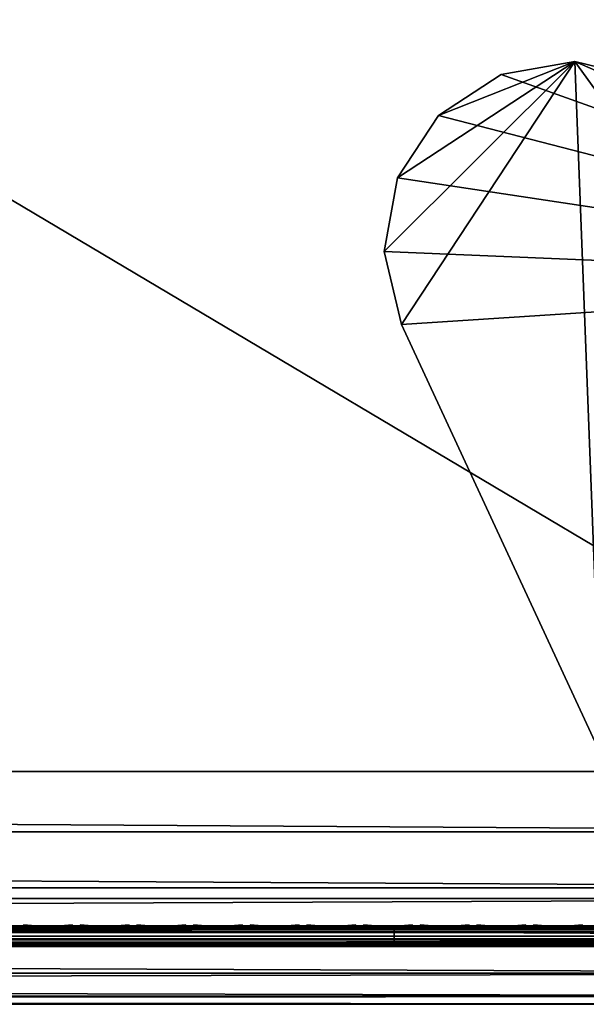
# Model space of a CAD drawing. Header units: inches. Extents: x 0 to 46, y -28.1 to 0.1.
# Tile 65 of 122: x 40.2 to 42.9, y -28 to -23.4. Entities that reach past the tile are written whole.
import ezdxf

# ---------------------------------------------------------------- set-up
doc = ezdxf.new("R2010")
doc.units = ezdxf.units.IN
doc.header["$LTSCALE"] = 0.03937
doc.header["$MEASUREMENT"] = 0
for name, color, linetype in [('A-FURN-3-ST', 151, 'Continuous'), ('A-FURN-3-ST-LGHW', 32, 'Continuous'), ('A-FURN-3-ST-SEAM', 250, 'Continuous'), ('A-FURN-3-STITCH', 15, 'Continuous')]:
    doc.layers.add(name, color=color, linetype=linetype)

msp = doc.modelspace()

# ---------------------------------------------------------------- meshes
at = {"layer": 'A-FURN-3-ST'}
mesh = msp.add_polyface(dxfattribs=at)
corners = [(0.25, -1.1, 18), (45.75, -1.1, 18), (0.25, -0.8154, 17.9626), (45.75, -0.8154, 17.9626), (0.25, -0.5502, 17.8528), (45.75, -0.5502, 17.8528), (0.25, -0.3225, 17.6781), (45.75, -0.3225, 17.6781), (0.25, -0.1477, 17.4505), (45.75, -0.1477, 17.4505), (0.25, -0.0377, 17.1854), (45.75, -0.0377, 17.1854), (0.25, 0, 16.9008), (45.75, 0.0088, 5.5004), (0.25, 0.0088, 5.5004), (0.25, -0.0292, 5.3089), (45.75, -0.0292, 5.3089), (0.25, -0.1375, 5.1466), (45.75, -0.1375, 5.1466), (0.25, -0.2998, 5.0381), (45.75, -0.2998, 5.0381), (0.25, -0.4912, 5), (0.25, -27.51, 5), (0.125, -0.4912, 5.0335), (0.125, -27.51, 5.0335), (0.0335, -0.4912, 5.125), (0.0335, -0.1447, 5.3567), (0.125, -0.0247, 5.5004), (0.125, -0.0601, 5.3217), (0.125, -0.1612, 5.1703), (0.125, -0.3126, 5.069), (0.0335, -0.125, 16.9008), (0.125, -0.0335, 16.9008), (0.125, -0.07, 17.1767), (0.0335, -0.8478, 17.8418), (0.125, -1.1, 17.9665), (0.125, -0.8241, 17.9302), (0.0335, -0.4108, 17.5897), (0.125, -0.3462, 17.6544), (0.125, -0.1767, 17.4337), (0.0335, -0.2559, 17.3879), (0.0335, -0.1584, 17.153), (0.125, -0.567, 17.8238), (0.125, -26.91, 17.9665), (0.25, -26.91, 18)]
mesh.append_faces([[corners[k] for k in face] for face in [(0, 1, 2), (2, 3, 4), (4, 5, 6), (6, 7, 8), (8, 9, 10), (10, 11, 12), (12, 13, 14), (14, 13, 15), (15, 16, 17), (17, 18, 19), (19, 20, 21), (21, 22, 23), (23, 24, 25), (26, 27, 28), (28, 27, 14), (28, 14, 15), (28, 15, 29), (29, 15, 17), (29, 17, 30), (30, 17, 19), (30, 19, 23), (23, 19, 21), (23, 25, 30), (27, 31, 32), (27, 32, 14), (14, 32, 12), (31, 33, 32), (32, 33, 10), (32, 10, 12), (34, 35, 36), (37, 38, 39, 40), (40, 39, 33, 41), (35, 0, 36), (36, 0, 2), (36, 2, 42), (42, 2, 4), (42, 4, 38), (38, 4, 6), (38, 6, 39), (39, 6, 8), (39, 8, 33), (33, 8, 10), (35, 43, 0), (44, 1, 0)]])
mesh = msp.add_polyface(dxfattribs=at)
corners = [(45.875, -0.4912, 5.0335), (45.875, -27.51, 5.0335), (45.75, -0.4912, 5), (45.75, 0.0088, 5.5004), (45.875, -0.0247, 5.5004), (45.75, -0.0292, 5.3089), (45.875, -0.0601, 5.3217), (45.75, -0.1375, 5.1466), (45.875, -0.1612, 5.1703), (45.75, -0.2998, 5.0381), (45.875, -0.3126, 5.069), (45.9665, -0.3477, 5.1536), (45.9665, -0.1162, 5.5003), (45.9665, -0.1447, 5.3567), (45.9665, -0.226, 5.2349), (45.75, 0, 16.9008), (45.875, -0.0335, 16.9008), (45.75, -1.1, 18), (45.875, -1.1, 17.9665), (45.75, -0.8154, 17.9626), (45.875, -0.8241, 17.9302), (45.75, -0.5502, 17.8528), (45.875, -0.567, 17.8238), (45.75, -0.3225, 17.6781), (45.875, -0.3462, 17.6544), (45.75, -0.1477, 17.4505), (45.875, -0.1767, 17.4337), (45.75, -0.0377, 17.1854), (45.875, -0.07, 17.1767), (45.9665, -0.1584, 17.153), (45.9665, -1.1, 17.875), (45.75, -26.91, 18), (45.875, -26.91, 17.9665), (0.25, -0.8154, 17.9626), (0.25, -0.5502, 17.8528), (0.25, -0.3225, 17.6781), (0.25, -0.1477, 17.4505), (0.25, -0.0377, 17.1854), (0.25, 0, 16.9008), (0.25, -0.0292, 5.3089), (0.25, -0.1375, 5.1466), (0.25, -0.2998, 5.0381), (0.25, -0.4912, 5), (45.75, -27.51, 5)]
mesh.append_faces([[corners[k] for k in face] for face in [(0, 1, 2), (3, 4, 5), (5, 4, 6), (5, 6, 7), (7, 6, 8), (7, 8, 9), (9, 8, 10), (9, 10, 2), (2, 10, 0), (0, 10, 11), (12, 6, 4), (8, 6, 13, 14), (3, 15, 4), (4, 15, 16), (4, 16, 12), (17, 18, 19), (19, 18, 20), (19, 20, 21), (21, 20, 22), (21, 22, 23), (23, 22, 24), (23, 24, 25), (25, 24, 26), (25, 26, 27), (27, 26, 28), (27, 28, 15), (15, 28, 16), (16, 28, 29), (18, 30, 20), (17, 31, 18), (18, 32, 30), (33, 17, 19), (34, 19, 21), (35, 21, 23), (36, 23, 25), (37, 25, 27), (38, 27, 15), (15, 3, 38), (39, 3, 5), (40, 5, 7), (41, 7, 9), (42, 9, 2), (2, 43, 42)]])
mesh = msp.add_polyface(dxfattribs=at)
corners = [(0.25, -0.4912, 5), (45.75, -27.51, 5), (0.25, -27.51, 5), (0.125, -0.4912, 5.0335), (0.125, -27.51, 5.0335), (0.25, -28.01, 5.5), (0.125, -27.9765, 5.5), (0.25, -27.9719, 5.3087), (0.125, -27.941, 5.3215), (0.25, -27.8636, 5.1464), (0.125, -27.8399, 5.1701), (0.25, -27.7013, 5.0381), (0.125, -27.6885, 5.069), (0.0335, -27.6535, 5.1535), (0.0335, -27.885, 5.5), (0.25, -28.01, 16.9), (0.125, -27.9765, 16.9), (0.25, -26.91, 18), (0.125, -26.91, 17.9665), (0.25, -27.1947, 17.9625), (0.125, -27.186, 17.9302), (0.25, -27.46, 17.8526), (0.125, -27.4433, 17.8236), (0.25, -27.6878, 17.6778), (0.125, -27.6641, 17.6541), (0.25, -27.8626, 17.45), (0.125, -27.8336, 17.4333), (0.25, -27.9725, 17.1847), (0.125, -27.9402, 17.176), (0.0335, -27.8518, 17.1523), (0.0335, -26.91, 17.875), (0.0335, -27.5994, 17.5894), (0.0335, -27.7544, 17.3875), (0.125, -1.1, 17.9665), (0.25, -1.1, 18), (45.75, -28.01, 16.9), (45.75, -27.9725, 17.1847), (45.75, -27.8626, 17.45), (45.75, -27.6878, 17.6778), (45.75, -27.46, 17.8526), (45.75, -27.1947, 17.9625), (45.75, -27.7013, 5.0381), (45.75, -27.8636, 5.1464), (45.75, -27.9719, 5.3087)]
mesh.append_faces([[corners[k] for k in face] for face in [(0, 1, 2), (3, 2, 4), (5, 6, 7), (7, 6, 8), (7, 8, 9), (9, 8, 10), (9, 10, 11), (11, 10, 12), (11, 12, 2), (2, 12, 4), (4, 12, 13), (14, 8, 6), (5, 15, 6), (6, 15, 16), (6, 16, 14), (17, 18, 19), (19, 18, 20), (19, 20, 21), (21, 20, 22), (21, 22, 23), (23, 22, 24), (23, 24, 25), (25, 24, 26), (25, 26, 27), (27, 26, 28), (27, 28, 15), (15, 28, 16), (16, 28, 29), (18, 30, 20), (24, 31, 32, 26), (26, 32, 29, 28), (33, 30, 18), (34, 18, 17), (15, 35, 27), (27, 36, 25), (25, 37, 23), (23, 38, 21), (21, 39, 19), (19, 40, 17), (5, 35, 15), (2, 1, 11), (11, 41, 9), (9, 42, 7), (7, 43, 5)]])
mesh = msp.add_polyface(dxfattribs=at)
corners = [(45.875, -0.4912, 5.0335), (45.9665, -27.51, 5.125), (45.875, -27.51, 5.0335), (45.75, -0.4912, 5), (45.75, -27.51, 5), (45.9665, -27.8565, 5.3565), (45.875, -27.9765, 5.5), (45.875, -27.941, 5.3215), (45.75, -28.01, 5.5), (45.75, -27.9719, 5.3087), (45.875, -27.8399, 5.1701), (45.75, -27.8636, 5.1464), (45.875, -27.6885, 5.069), (45.75, -27.7013, 5.0381), (45.9665, -27.6535, 5.1535), (45.9665, -27.7752, 5.2348), (45.9665, -27.885, 16.9), (45.875, -27.9765, 16.9), (45.75, -28.01, 16.9), (45.875, -27.9402, 17.176), (45.75, -27.9725, 17.1847), (45.9665, -27.1624, 17.8418), (45.875, -26.91, 17.9665), (45.875, -27.186, 17.9302), (45.75, -26.91, 18), (45.75, -27.1947, 17.9625), (45.875, -27.4433, 17.8236), (45.75, -27.46, 17.8526), (45.875, -27.6641, 17.6541), (45.75, -27.6878, 17.6778), (45.875, -27.8336, 17.4333), (45.75, -27.8626, 17.45), (45.875, -1.1, 17.9665), (0.25, -27.9725, 17.1847), (0.25, -27.8626, 17.45), (0.25, -27.6878, 17.6778), (0.25, -27.46, 17.8526), (0.25, -27.1947, 17.9625), (0.25, -26.91, 18), (0.25, -28.01, 5.5), (0.25, -27.7013, 5.0381), (0.25, -27.8636, 5.1464), (0.25, -27.9719, 5.3087), (45.75, -1.1, 18)]
mesh.append_faces([[corners[k] for k in face] for face in [(0, 1, 2), (3, 2, 4), (5, 6, 7), (7, 6, 8), (7, 8, 9), (7, 9, 10), (10, 9, 11), (10, 11, 12), (12, 11, 13), (12, 13, 2), (2, 13, 4), (2, 1, 12), (12, 14, 15, 10), (6, 16, 17), (6, 17, 8), (8, 17, 18), (16, 19, 17), (17, 19, 20), (17, 20, 18), (21, 22, 23), (22, 24, 23), (23, 24, 25), (23, 25, 26), (26, 25, 27), (26, 27, 28), (28, 27, 29), (28, 29, 30), (30, 29, 31), (30, 31, 19), (19, 31, 20), (32, 24, 22), (33, 18, 20), (34, 20, 31), (35, 31, 29), (36, 29, 27), (37, 27, 25), (38, 25, 24), (8, 18, 39), (40, 4, 13), (41, 13, 11), (42, 11, 9), (39, 9, 8), (24, 43, 38)]])
at = {"layer": 'A-FURN-3-ST-LGHW'}
mesh = msp.add_polyface(dxfattribs=at)
corners = [(45.2328, -24.5906, 5), (42.8548, -23.5557, 5), (43.1987, -23.6378, 5), (42.5064, -23.6165, 5), (42.2106, -23.8103, 5), (42.0158, -24.1054, 5), (41.9538, -24.4536, 5), (42.0347, -24.7979, 5), (42.9805, -26.8352, 5), (45.229, -26.8391, 5), (43.1987, -23.6378, 4.7502), (42.8548, -23.5557, 4.7502), (42.5064, -23.6165, 4.7502), (42.2106, -23.8103, 4.7502), (42.0158, -24.1054, 4.7502), (41.9538, -24.4536, 4.7502), (42.0347, -24.7979, 4.7502), (45.2328, -24.5906, 4.7502), (45.229, -26.8391, 4.7502), (42.9805, -26.8352, 4.7502)]
mesh.append_faces([[corners[k] for k in face] for face in [(2, 10, 1), (10, 11, 1), (1, 11, 3), (11, 12, 3), (3, 12, 4), (12, 13, 4), (4, 13, 5), (13, 14, 5), (5, 14, 6), (14, 15, 6), (7, 6, 16), (6, 15, 16), (8, 7, 19), (7, 16, 19), (17, 10, 0), (10, 2, 0)]])
mesh.append_faces([[corners[k] for k in face] for face in [(2, 1, 0), (10, 17, 11), (9, 8, 18), (0, 9, 17)]], dxfattribs={"vtx1": -1})
mesh.append_faces([[corners[k] for k in face] for face in [(1, 3, 0), (3, 4, 0), (4, 5, 0), (5, 6, 0), (6, 7, 0), (7, 8, 0), (17, 18, 11), (18, 19, 11), (19, 16, 11), (16, 15, 11), (15, 14, 11), (14, 13, 11)]], dxfattribs={"vtx1": -1, "vtx2": -1})
mesh.append_faces([[corners[k] for k in face] for face in [(8, 9, 0), (13, 12, 11), (8, 19, 18), (9, 18, 17)]], dxfattribs={"vtx2": -1})
at = {"layer": 'A-FURN-3-ST-SEAM'}
mesh = msp.add_polyface(dxfattribs=at)
corners = [(45.75, -27.6385, 17.6706), (45.8029, -27.6391, 17.6486), (45.75, -27.6444, 17.6539), (42, -27.6385, 17.6706), (42, -27.6444, 17.6539), (38.25, -27.6385, 17.6706), (38.25, -27.671, 17.631), (38.25, -27.6558, 17.6402), (42, -27.6558, 17.6402), (42, -27.671, 17.631), (45.75, -27.6558, 17.6402), (45.75, -27.671, 17.631), (45.8025, -27.6506, 17.635), (45.8036, -27.6657, 17.6257), (45.8062, -27.6828, 17.6221), (45.75, -27.6884, 17.6276), (42, -27.6884, 17.6276), (38.25, -27.6884, 17.6276), (38.25, -27.7207, 17.6406), (38.25, -27.7057, 17.6311), (42, -27.7057, 17.6311), (42, -27.7207, 17.6406), (45.75, -27.7057, 17.6311), (45.75, -27.7207, 17.6406), (45.8099, -27.6999, 17.6253), (45.8143, -27.7145, 17.6344), (45.75, -27.7376, 17.6713), (42, -27.7376, 17.6713), (38.25, -27.7376, 17.6713), (38.25, -27.7295, 17.7053), (38.25, -27.7367, 17.689), (42, -27.7367, 17.689), (42, -27.7295, 17.7053), (45.75, -27.7367, 17.689), (45.75, -27.7295, 17.7053), (42, -27.642, 17.6969), (45.75, -27.642, 17.6969), (45.8049, -27.6331, 17.6652), (38.25, -27.642, 17.6969), (45.75, -27.6517, 17.7118), (42, -27.6517, 17.7118), (45.75, -27.6661, 17.7221), (42, -27.6661, 17.7221), (45.75, -27.701, 17.7257), (42, -27.701, 17.7257), (45.75, -27.7171, 17.7182), (42, -27.7171, 17.7182), (38.25, -27.701, 17.7257), (38.25, -27.7171, 17.7182)]
mesh.append_faces([[corners[k] for k in face] for face in [(0, 1, 2), (0, 2, 3), (3, 2, 4), (3, 4, 5), (9, 8, 10, 11), (11, 10, 12, 13), (13, 14, 15, 11), (11, 15, 16, 9), (21, 20, 22, 23), (23, 22, 24, 25), (23, 26, 27, 21), (32, 31, 33, 34), (3, 35, 0), (0, 35, 36), (0, 36, 37), (3, 38, 35), (26, 33, 31, 27), (14, 24, 22, 15), (15, 22, 20, 16), (1, 12, 10, 2), (2, 10, 8, 4), (39, 36, 35, 40), (41, 39, 40, 42), (43, 41, 42, 44), (45, 43, 44, 46), (34, 45, 46, 32)]])
mesh.append_faces([[corners[k] for k in face] for face in [(6, 7, 8, 9), (18, 19, 20, 21), (29, 30, 31, 32)]], dxfattribs={"vtx0": -1})
mesh.append_faces([[corners[k] for k in face] for face in [(9, 16, 17, 6), (21, 27, 28, 18), (16, 20, 19, 17), (46, 44, 47, 48), (32, 46, 48, 29)]], dxfattribs={"vtx2": -1})
mesh = msp.add_polyface(dxfattribs=at)
corners = [(38.25, -27.6385, 17.6706), (42, -27.6444, 17.6539), (38.25, -27.6444, 17.6539), (36.375, -27.6385, 17.6706), (36.375, -27.6444, 17.6539), (34.5, -27.6385, 17.6706), (36.375, -27.671, 17.631), (36.375, -27.6558, 17.6402), (38.25, -27.6558, 17.6402), (38.25, -27.671, 17.631), (38.25, -27.6884, 17.6276), (36.375, -27.6884, 17.6276), (36.375, -27.7207, 17.6406), (36.375, -27.7057, 17.6311), (38.25, -27.7057, 17.6311), (38.25, -27.7207, 17.6406), (38.25, -27.7376, 17.6713), (36.375, -27.7376, 17.6713), (34.5, -27.7295, 17.7053), (34.5, -27.7367, 17.689), (36.375, -27.7367, 17.689), (36.375, -27.7295, 17.7053), (38.25, -27.7367, 17.689), (38.25, -27.7295, 17.7053), (34.5, -27.642, 17.6969), (36.375, -27.642, 17.6969), (38.25, -27.642, 17.6969), (42, -27.6385, 17.6706), (42, -27.7376, 17.6713), (42, -27.7367, 17.689), (42, -27.6558, 17.6402), (34.5, -27.6558, 17.6402), (34.5, -27.6444, 17.6539), (42, -27.6517, 17.7118), (42, -27.642, 17.6969), (38.25, -27.6517, 17.7118), (36.375, -27.6517, 17.7118), (34.5, -27.6517, 17.7118), (42, -27.6661, 17.7221), (38.25, -27.6661, 17.7221), (36.375, -27.6661, 17.7221), (34.5, -27.6661, 17.7221), (42, -27.701, 17.7257), (38.25, -27.701, 17.7257), (36.375, -27.701, 17.7257), (34.5, -27.701, 17.7257), (38.25, -27.7171, 17.7182), (36.375, -27.7171, 17.7182), (34.5, -27.7171, 17.7182)]
mesh.append_faces([[corners[k] for k in face] for face in [(0, 1, 2), (0, 2, 3), (3, 2, 4), (3, 4, 5), (3, 24, 25), (3, 25, 0), (0, 25, 26), (0, 26, 27)]])
mesh.append_faces([[corners[k] for k in face] for face in [(6, 7, 8, 9), (9, 10, 11, 6), (12, 13, 14, 15), (15, 16, 17, 12), (18, 19, 20, 21), (21, 20, 22, 23), (16, 22, 20, 17), (10, 14, 13, 11), (2, 8, 7, 4), (4, 7, 31, 32), (35, 26, 25, 36), (36, 25, 24, 37), (39, 35, 36, 40), (40, 36, 37, 41), (43, 39, 40, 44), (44, 40, 41, 45), (46, 43, 44, 47), (47, 44, 45, 48), (23, 46, 47, 21), (21, 47, 48, 18)]], dxfattribs={"vtx0": -1, "vtx2": -1})
mesh.append_faces([[corners[k] for k in face] for face in [(28, 29, 22, 16), (1, 30, 8, 2), (33, 34, 26, 35), (38, 33, 35, 39), (42, 38, 39, 43)]], dxfattribs={"vtx2": -1})
at = {"layer": 'A-FURN-3-STITCH'}
mesh = msp.add_polymesh((7, 4), dxfattribs=at)
for k, corner in enumerate([(40.4803, -27.6428, 17.7154), (40.4803, -27.6406, 17.7168), (40.4804, -27.6363, 17.7197), (40.4804, -27.6341, 17.7212), (40.442, -27.647, 17.722), (40.4421, -27.6474, 17.7272), (40.4421, -27.6431, 17.7302), (40.4421, -27.6384, 17.7279), (40.4032, -27.6496, 17.7262), (40.4033, -27.65, 17.7314), (40.4033, -27.6457, 17.7343), (40.4033, -27.641, 17.7321), (40.3642, -27.6505, 17.7279), (40.3642, -27.6508, 17.733), (40.3643, -27.6465, 17.736), (40.3642, -27.6418, 17.7337), (40.3251, -27.6496, 17.727), (40.3252, -27.65, 17.7321), (40.3252, -27.6457, 17.7351), (40.3252, -27.641, 17.7328), (40.2862, -27.647, 17.7235), (40.2863, -27.6474, 17.7287), (40.2863, -27.6431, 17.7316), (40.2863, -27.6384, 17.7294), (40.2478, -27.6428, 17.7176), (40.2478, -27.6406, 17.7191), (40.2479, -27.6363, 17.722), (40.2479, -27.6341, 17.7234)]):
    mesh.set_mesh_vertex(divmod(k, 4), corner)
mesh = msp.add_polymesh((7, 4), dxfattribs=at)
for k, corner in enumerate([(40.7482, -27.6428, 17.7154), (40.7482, -27.6406, 17.7168), (40.7482, -27.6363, 17.7197), (40.7482, -27.6341, 17.7212), (40.7099, -27.647, 17.722), (40.7099, -27.6474, 17.7272), (40.71, -27.6431, 17.7302), (40.7099, -27.6384, 17.7279), (40.6711, -27.6496, 17.7262), (40.6712, -27.65, 17.7314), (40.6712, -27.6457, 17.7343), (40.6712, -27.641, 17.7321), (40.632, -27.6505, 17.7279), (40.6321, -27.6508, 17.733), (40.6321, -27.6465, 17.736), (40.6321, -27.6418, 17.7337), (40.593, -27.6496, 17.727), (40.593, -27.65, 17.7321), (40.593, -27.6457, 17.7351), (40.593, -27.641, 17.7328), (40.5541, -27.647, 17.7235), (40.5541, -27.6474, 17.7287), (40.5542, -27.6431, 17.7316), (40.5542, -27.6384, 17.7294), (40.5157, -27.6428, 17.7176), (40.5157, -27.6406, 17.7191), (40.5157, -27.6363, 17.722), (40.5157, -27.6341, 17.7234)]):
    mesh.set_mesh_vertex(divmod(k, 4), corner)
mesh = msp.add_polymesh((7, 4), dxfattribs=at)
for k, corner in enumerate([(41.016, -27.6428, 17.7154), (41.0161, -27.6406, 17.7168), (41.0161, -27.6363, 17.7197), (41.0161, -27.6341, 17.7212), (40.9778, -27.647, 17.722), (40.9778, -27.6474, 17.7272), (40.9778, -27.6431, 17.7302), (40.9778, -27.6384, 17.7279), (40.939, -27.6496, 17.7262), (40.939, -27.65, 17.7314), (40.939, -27.6457, 17.7343), (40.939, -27.641, 17.7321), (40.8999, -27.6505, 17.7279), (40.8999, -27.6508, 17.733), (40.9, -27.6465, 17.736), (40.9, -27.6418, 17.7337), (40.8608, -27.6496, 17.727), (40.8609, -27.65, 17.7321), (40.8609, -27.6457, 17.7351), (40.8609, -27.641, 17.7328), (40.822, -27.647, 17.7235), (40.822, -27.6474, 17.7287), (40.822, -27.6431, 17.7316), (40.822, -27.6384, 17.7294), (40.7835, -27.6428, 17.7176), (40.7836, -27.6406, 17.7191), (40.7836, -27.6363, 17.722), (40.7836, -27.6341, 17.7234)]):
    mesh.set_mesh_vertex(divmod(k, 4), corner)
mesh = msp.add_polymesh((7, 4), dxfattribs=at)
for k, corner in enumerate([(41.2839, -27.6428, 17.7154), (41.2839, -27.6406, 17.7168), (41.2839, -27.6363, 17.7197), (41.284, -27.6341, 17.7212), (41.2456, -27.647, 17.722), (41.2457, -27.6474, 17.7272), (41.2457, -27.6431, 17.7302), (41.2457, -27.6384, 17.7279), (41.2068, -27.6496, 17.7262), (41.2069, -27.65, 17.7314), (41.2069, -27.6457, 17.7343), (41.2069, -27.641, 17.7321), (41.1678, -27.6505, 17.7279), (41.1678, -27.6508, 17.733), (41.1678, -27.6465, 17.736), (41.1678, -27.6418, 17.7337), (41.1287, -27.6496, 17.727), (41.1287, -27.65, 17.7321), (41.1288, -27.6457, 17.7351), (41.1287, -27.641, 17.7328), (41.0898, -27.647, 17.7235), (41.0899, -27.6474, 17.7287), (41.0899, -27.6431, 17.7316), (41.0899, -27.6384, 17.7294), (41.0514, -27.6428, 17.7176), (41.0514, -27.6406, 17.7191), (41.0514, -27.6363, 17.722), (41.0515, -27.6341, 17.7234)]):
    mesh.set_mesh_vertex(divmod(k, 4), corner)
mesh = msp.add_polymesh((7, 4), dxfattribs=at)
for k, corner in enumerate([(41.5518, -27.6428, 17.7154), (41.5518, -27.6406, 17.7168), (41.5518, -27.6363, 17.7197), (41.5518, -27.6341, 17.7212), (41.5135, -27.647, 17.722), (41.5135, -27.6474, 17.7272), (41.5135, -27.6431, 17.7302), (41.5135, -27.6384, 17.7279), (41.4747, -27.6496, 17.7262), (41.4747, -27.65, 17.7314), (41.4747, -27.6457, 17.7343), (41.4747, -27.641, 17.7321), (41.4356, -27.6505, 17.7279), (41.4357, -27.6508, 17.733), (41.4357, -27.6465, 17.736), (41.4357, -27.6418, 17.7337), (41.3965, -27.6496, 17.727), (41.3966, -27.65, 17.7321), (41.3966, -27.6457, 17.7351), (41.3966, -27.641, 17.7328), (41.3577, -27.647, 17.7235), (41.3577, -27.6474, 17.7287), (41.3577, -27.6431, 17.7316), (41.3577, -27.6384, 17.7294), (41.3193, -27.6428, 17.7176), (41.3193, -27.6406, 17.7191), (41.3193, -27.6363, 17.722), (41.3193, -27.6341, 17.7234)]):
    mesh.set_mesh_vertex(divmod(k, 4), corner)
mesh = msp.add_polymesh((7, 4), dxfattribs=at)
for k, corner in enumerate([(41.8196, -27.6428, 17.7154), (41.8196, -27.6406, 17.7168), (41.8197, -27.6363, 17.7197), (41.8197, -27.6341, 17.7212), (41.7813, -27.647, 17.722), (41.7814, -27.6474, 17.7272), (41.7814, -27.6431, 17.7302), (41.7814, -27.6384, 17.7279), (41.7425, -27.6496, 17.7262), (41.7426, -27.65, 17.7314), (41.7426, -27.6457, 17.7343), (41.7426, -27.641, 17.7321), (41.7035, -27.6505, 17.7279), (41.7035, -27.6508, 17.733), (41.7035, -27.6465, 17.736), (41.7035, -27.6418, 17.7337), (41.6644, -27.6496, 17.727), (41.6644, -27.65, 17.7321), (41.6645, -27.6457, 17.7351), (41.6644, -27.641, 17.7328), (41.6255, -27.647, 17.7235), (41.6256, -27.6474, 17.7287), (41.6256, -27.6431, 17.7316), (41.6256, -27.6384, 17.7294), (41.5871, -27.6428, 17.7176), (41.5871, -27.6406, 17.7191), (41.5872, -27.6363, 17.722), (41.5872, -27.6341, 17.7234)]):
    mesh.set_mesh_vertex(divmod(k, 4), corner)
mesh = msp.add_polymesh((7, 4), dxfattribs=at)
for k, corner in enumerate([(42.0875, -27.6428, 17.7154), (42.0875, -27.6406, 17.7168), (42.0875, -27.6363, 17.7197), (42.0875, -27.6341, 17.7212), (42.0492, -27.647, 17.722), (42.0492, -27.6474, 17.7272), (42.0493, -27.6431, 17.7302), (42.0492, -27.6384, 17.7279), (42.0104, -27.6496, 17.7262), (42.0104, -27.65, 17.7314), (42.0105, -27.6457, 17.7343), (42.0104, -27.641, 17.7321), (41.9713, -27.6505, 17.7279), (41.9714, -27.6508, 17.733), (41.9714, -27.6465, 17.736), (41.9714, -27.6418, 17.7337), (41.9322, -27.6496, 17.727), (41.9323, -27.65, 17.7321), (41.9323, -27.6457, 17.7351), (41.9323, -27.641, 17.7328), (41.8934, -27.647, 17.7235), (41.8934, -27.6474, 17.7287), (41.8935, -27.6431, 17.7316), (41.8934, -27.6384, 17.7294), (41.855, -27.6428, 17.7176), (41.855, -27.6406, 17.7191), (41.855, -27.6363, 17.722), (41.855, -27.6341, 17.7234)]):
    mesh.set_mesh_vertex(divmod(k, 4), corner)
mesh = msp.add_polymesh((7, 4), dxfattribs=at)
for k, corner in enumerate([(42.3553, -27.6428, 17.7154), (42.3553, -27.6406, 17.7168), (42.3554, -27.6363, 17.7197), (42.3554, -27.6341, 17.7212), (42.317, -27.647, 17.722), (42.3171, -27.6474, 17.7272), (42.3171, -27.6431, 17.7302), (42.3171, -27.6384, 17.7279), (42.2782, -27.6496, 17.7262), (42.2783, -27.65, 17.7314), (42.2783, -27.6457, 17.7343), (42.2783, -27.641, 17.7321), (42.2392, -27.6505, 17.7279), (42.2392, -27.6508, 17.733), (42.2393, -27.6465, 17.736), (42.2392, -27.6418, 17.7337), (42.2001, -27.6496, 17.727), (42.2002, -27.65, 17.7321), (42.2002, -27.6457, 17.7351), (42.2002, -27.641, 17.7328), (42.1612, -27.647, 17.7235), (42.1613, -27.6474, 17.7287), (42.1613, -27.6431, 17.7316), (42.1613, -27.6384, 17.7294), (42.1228, -27.6428, 17.7176), (42.1228, -27.6406, 17.7191), (42.1229, -27.6363, 17.722), (42.1229, -27.6341, 17.7234)]):
    mesh.set_mesh_vertex(divmod(k, 4), corner)
mesh = msp.add_polymesh((7, 4), dxfattribs=at)
for k, corner in enumerate([(42.6232, -27.6428, 17.7154), (42.6232, -27.6406, 17.7168), (42.6232, -27.6363, 17.7197), (42.6232, -27.6341, 17.7212), (42.5849, -27.647, 17.722), (42.5849, -27.6474, 17.7272), (42.585, -27.6431, 17.7302), (42.5849, -27.6384, 17.7279), (42.5461, -27.6496, 17.7262), (42.5462, -27.65, 17.7314), (42.5462, -27.6457, 17.7343), (42.5462, -27.641, 17.7321), (42.507, -27.6505, 17.7279), (42.5071, -27.6508, 17.733), (42.5071, -27.6465, 17.736), (42.5071, -27.6418, 17.7337), (42.468, -27.6496, 17.727), (42.468, -27.65, 17.7321), (42.468, -27.6457, 17.7351), (42.468, -27.641, 17.7328), (42.4291, -27.647, 17.7235), (42.4291, -27.6474, 17.7287), (42.4292, -27.6431, 17.7316), (42.4292, -27.6384, 17.7294), (42.3907, -27.6428, 17.7176), (42.3907, -27.6406, 17.7191), (42.3907, -27.6363, 17.722), (42.3907, -27.6341, 17.7234)]):
    mesh.set_mesh_vertex(divmod(k, 4), corner)
mesh = msp.add_polymesh((7, 4), dxfattribs=at)
for k, corner in enumerate([(42.891, -27.6428, 17.7154), (42.8911, -27.6406, 17.7168), (42.8911, -27.6363, 17.7197), (42.8911, -27.6341, 17.7212), (42.8528, -27.647, 17.722), (42.8528, -27.6474, 17.7272), (42.8528, -27.6431, 17.7302), (42.8528, -27.6384, 17.7279), (42.814, -27.6496, 17.7262), (42.814, -27.65, 17.7314), (42.814, -27.6457, 17.7343), (42.814, -27.641, 17.7321), (42.7749, -27.6505, 17.7279), (42.7749, -27.6508, 17.733), (42.775, -27.6465, 17.736), (42.775, -27.6418, 17.7337), (42.7358, -27.6496, 17.727), (42.7359, -27.65, 17.7321), (42.7359, -27.6457, 17.7351), (42.7359, -27.641, 17.7328), (42.697, -27.647, 17.7235), (42.697, -27.6474, 17.7287), (42.697, -27.6431, 17.7316), (42.697, -27.6384, 17.7294), (42.6585, -27.6428, 17.7176), (42.6586, -27.6406, 17.7191), (42.6586, -27.6363, 17.722), (42.6586, -27.6341, 17.7234)]):
    mesh.set_mesh_vertex(divmod(k, 4), corner)

doc.saveas('drawing.dxf')
